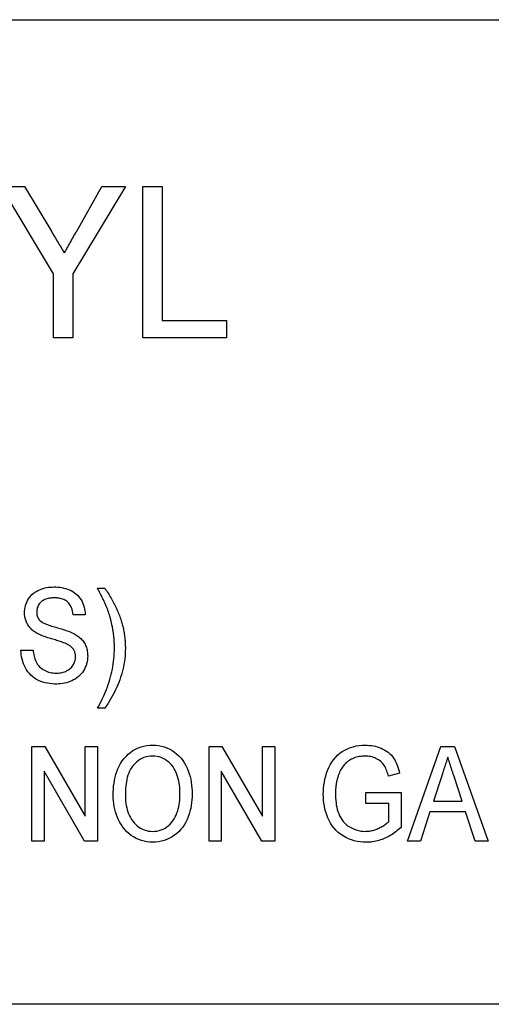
# Model space of a CAD drawing. Header units: millimetres. Extents: x 27 to 3747, y -9 to 417.
# Tile 11 of 14: x 329 to 341, y 360 to 386. Entities that reach past the tile are written whole.
import ezdxf

# ---------------------------------------------------------------- set-up
doc = ezdxf.new("R2010")
doc.units = ezdxf.units.MM
doc.layers.add('DETAIL', color=2, linetype='Continuous')

msp = doc.modelspace()

# ---------------------------------------------------------------- linework, layer by layer
at = {"layer": 'DETAIL'}
for p, q in [((275.17, 386.137), (377.681, 386.137)), ((329.507, 379.426), (328.122, 381.732)), ((328.122, 381.732), (328.739, 381.732)), ((328.739, 381.732), (329.461, 380.531)), ((331.404, 381.732), (330.019, 379.426)), ((330.12, 380.555), (330.787, 381.732)), ((330.787, 381.732), (331.404, 381.732)), ((331.866, 381.732), (332.378, 381.732)), ((331.866, 377.732), (331.866, 381.732)), ((332.378, 381.732), (332.378, 378.193)), ((329.507, 377.732), (329.507, 379.426)), ((330.019, 379.426), (330.019, 377.732)), ((332.378, 378.193), (334.071, 378.193)), ((334.071, 378.193), (334.071, 377.732)), ((330.019, 377.732), (329.507, 377.732)), ((334.071, 377.732), (331.866, 377.732)), ((330.667, 371.126), (330.859, 371.126)), ((330.346, 370.421), (330.026, 370.421)), ((328.648, 369.491), (328.968, 369.491)), ((330.859, 367.953), (330.667, 367.953)), ((328.936, 366.948), (329.275, 366.948)), ((328.936, 364.448), (328.936, 366.948)), ((329.275, 366.948), (330.346, 365.102)), ((330.346, 365.102), (330.346, 366.948)), ((330.346, 366.948), (330.667, 366.948)), ((330.667, 366.948), (330.667, 364.448)), ((333.616, 366.948), (333.954, 366.948)), ((333.616, 364.448), (333.616, 366.948)), ((333.954, 366.948), (335.026, 365.102)), ((335.026, 365.102), (335.026, 366.948)), ((335.026, 366.948), (335.346, 366.948)), ((335.346, 366.948), (335.346, 364.448)), ((338.851, 364.448), (339.734, 366.948)), ((339.734, 366.948), (340.094, 366.948)), ((340.094, 366.948), (340.976, 364.448)), ((330.328, 364.448), (329.257, 366.294)), ((329.257, 366.294), (329.257, 364.448)), ((335.008, 364.448), (333.936, 366.294)), ((333.936, 366.294), (333.936, 364.448)), ((338.643, 366.243), (338.349, 366.162)), ((339.763, 366.2), (339.538, 365.505)), ((340.29, 365.505), (340.078, 366.156)), ((337.75, 365.73), (338.68, 365.73)), ((337.75, 365.441), (337.75, 365.73)), ((338.68, 365.73), (338.68, 364.805)), ((338.359, 365.441), (337.75, 365.441)), ((338.359, 364.968), (338.359, 365.441)), ((339.538, 365.505), (340.29, 365.505)), ((339.443, 365.217), (339.193, 364.448)), ((340.384, 365.217), (339.443, 365.217)), ((340.635, 364.448), (340.384, 365.217)), ((329.257, 364.448), (328.936, 364.448)), ((330.667, 364.448), (330.328, 364.448)), ((333.936, 364.448), (333.616, 364.448)), ((335.346, 364.448), (335.008, 364.448)), ((339.193, 364.448), (338.851, 364.448)), ((340.976, 364.448), (340.635, 364.448)), ((377.681, 360.137), (275.17, 360.137))]:
    msp.add_line(p, q, dxfattribs=at)
at = {"layer": 'DETAIL', "flags": 128}
for points in [[(329.461, 380.531), (329.475, 380.508), (329.489, 380.485), (329.503, 380.461), (329.516, 380.438), (329.53, 380.415), (329.544, 380.392), (329.558, 380.369), (329.572, 380.346), (329.586, 380.323), (329.599, 380.3), (329.613, 380.277), (329.627, 380.254), (329.641, 380.231), (329.655, 380.208), (329.669, 380.185), (329.683, 380.162), (329.697, 380.138), (329.71, 380.115), (329.724, 380.092), (329.738, 380.069), (329.752, 380.046), (329.766, 380.023), (329.78, 380), (329.793, 379.977)], [(329.793, 379.977), (329.807, 380.001), (329.821, 380.025), (329.835, 380.049), (329.848, 380.073), (329.862, 380.097), (329.876, 380.121), (329.889, 380.145), (329.903, 380.169), (329.916, 380.194), (329.93, 380.218), (329.943, 380.242), (329.957, 380.266), (329.971, 380.29), (329.985, 380.314), (329.998, 380.338), (330.012, 380.362), (330.025, 380.386), (330.039, 380.41), (330.053, 380.434), (330.066, 380.458), (330.08, 380.482), (330.093, 380.506), (330.107, 380.531), (330.12, 380.555)], [(328.744, 370.473), (328.746, 370.522), (328.75, 370.57), (328.758, 370.618), (328.77, 370.665), (328.785, 370.711), (328.803, 370.756), (328.824, 370.799), (328.848, 370.841), (328.875, 370.882), (328.905, 370.919), (328.939, 370.955), (328.975, 370.987), (329.014, 371.016), (329.055, 371.042), (329.097, 371.065), (329.141, 371.085), (329.186, 371.103), (329.232, 371.118), (329.279, 371.131), (329.326, 371.141), (329.374, 371.149), (329.422, 371.154), (329.471, 371.156), (329.519, 371.158)], [(329.519, 371.158), (329.571, 371.157), (329.623, 371.154), (329.674, 371.149), (329.726, 371.141), (329.776, 371.13), (329.827, 371.117), (329.876, 371.101), (329.924, 371.082), (329.971, 371.06), (330.017, 371.034), (330.06, 371.006), (330.101, 370.974), (330.139, 370.939), (330.174, 370.901), (330.206, 370.86), (330.235, 370.816), (330.26, 370.771), (330.282, 370.724), (330.3, 370.675), (330.316, 370.626), (330.328, 370.575), (330.337, 370.524), (330.343, 370.473), (330.346, 370.421)], [(330.908, 370.631), (330.9, 370.652), (330.891, 370.673), (330.882, 370.694), (330.872, 370.715), (330.863, 370.736), (330.853, 370.757), (330.843, 370.778), (330.834, 370.799), (330.823, 370.819), (330.813, 370.84), (330.803, 370.86), (330.793, 370.881), (330.783, 370.902), (330.773, 370.922), (330.762, 370.943), (330.752, 370.963), (330.741, 370.983), (330.731, 371.004), (330.72, 371.024), (330.71, 371.045), (330.699, 371.065), (330.688, 371.085), (330.678, 371.106), (330.667, 371.126)], [(330.859, 371.126), (330.881, 371.094), (330.903, 371.061), (330.925, 371.029), (330.946, 370.996), (330.967, 370.963), (330.987, 370.93), (331.007, 370.896), (331.027, 370.862), (331.047, 370.829), (331.066, 370.794), (331.084, 370.76), (331.103, 370.725), (331.12, 370.691), (331.138, 370.656), (331.155, 370.62), (331.171, 370.585), (331.187, 370.549), (331.203, 370.513), (331.218, 370.477), (331.232, 370.441), (331.246, 370.405), (331.26, 370.368), (331.273, 370.331), (331.286, 370.294)], [(329.531, 370.87), (329.503, 370.869), (329.475, 370.868), (329.447, 370.866), (329.419, 370.863), (329.391, 370.859), (329.363, 370.853), (329.336, 370.847), (329.309, 370.839), (329.283, 370.829), (329.257, 370.817), (329.232, 370.803), (329.209, 370.788), (329.187, 370.77), (329.167, 370.751), (329.148, 370.73), (329.13, 370.708), (329.115, 370.684), (329.102, 370.66), (329.09, 370.634), (329.08, 370.607), (329.073, 370.58), (329.068, 370.553), (329.065, 370.525), (329.064, 370.496)], [(330.026, 370.421), (330.022, 370.452), (330.018, 370.483), (330.012, 370.514), (330.004, 370.544), (329.996, 370.574), (329.985, 370.604), (329.973, 370.633), (329.959, 370.661), (329.943, 370.688), (329.925, 370.713), (329.904, 370.738), (329.882, 370.76), (329.858, 370.78), (329.832, 370.798), (329.805, 370.813), (329.777, 370.827), (329.747, 370.838), (329.717, 370.847), (329.687, 370.854), (329.656, 370.86), (329.625, 370.865), (329.594, 370.867), (329.562, 370.869), (329.531, 370.87)], [(331.051, 370.155), (331.047, 370.176), (331.042, 370.196), (331.038, 370.216), (331.033, 370.236), (331.028, 370.256), (331.023, 370.277), (331.018, 370.297), (331.013, 370.317), (331.008, 370.337), (331.002, 370.357), (330.996, 370.376), (330.99, 370.396), (330.984, 370.416), (330.978, 370.436), (330.972, 370.456), (330.965, 370.475), (330.959, 370.495), (330.952, 370.514), (330.945, 370.534), (330.938, 370.553), (330.93, 370.573), (330.923, 370.592), (330.916, 370.611), (330.908, 370.631)], [(329.076, 369.933), (329.052, 369.947), (329.029, 369.962), (329.005, 369.977), (328.983, 369.993), (328.961, 370.011), (328.94, 370.029), (328.919, 370.048), (328.9, 370.068), (328.881, 370.088), (328.864, 370.11), (328.847, 370.132), (328.832, 370.156), (328.818, 370.18), (328.805, 370.204), (328.793, 370.23), (328.782, 370.255), (328.773, 370.282), (328.765, 370.308), (328.758, 370.335), (328.753, 370.363), (328.749, 370.39), (328.746, 370.418), (328.745, 370.446), (328.744, 370.473)], [(329.064, 370.496), (329.065, 370.486), (329.065, 370.476), (329.066, 370.466), (329.067, 370.457), (329.068, 370.447), (329.069, 370.437), (329.07, 370.427), (329.072, 370.417), (329.074, 370.407), (329.077, 370.397), (329.079, 370.388), (329.082, 370.378), (329.086, 370.369), (329.09, 370.359), (329.094, 370.35), (329.098, 370.341), (329.103, 370.332), (329.108, 370.324), (329.113, 370.315), (329.119, 370.307), (329.125, 370.299), (329.131, 370.291), (329.137, 370.283), (329.143, 370.276)], [(329.143, 370.276), (329.173, 370.25), (329.205, 370.228), (329.239, 370.209), (329.275, 370.192), (329.311, 370.177), (329.347, 370.163), (329.384, 370.149), (329.421, 370.136), (329.458, 370.125), (329.496, 370.113), (329.534, 370.103), (329.571, 370.092), (329.609, 370.081), (329.647, 370.07), (329.684, 370.059), (329.722, 370.048), (329.759, 370.037), (329.796, 370.024), (329.833, 370.012), (329.87, 369.999), (329.907, 369.986), (329.944, 369.971), (329.98, 369.956), (330.015, 369.94)], [(331.286, 370.294), (331.295, 370.264), (331.305, 370.233), (331.314, 370.203), (331.322, 370.172), (331.33, 370.141), (331.338, 370.11), (331.345, 370.079), (331.352, 370.048), (331.359, 370.017), (331.364, 369.985), (331.37, 369.954), (331.375, 369.922), (331.38, 369.891), (331.384, 369.859), (331.388, 369.827), (331.391, 369.796), (331.394, 369.764), (331.397, 369.732), (331.399, 369.7), (331.401, 369.669), (331.402, 369.637), (331.403, 369.605), (331.404, 369.573), (331.404, 369.541)], [(331.116, 369.539), (331.115, 369.565), (331.115, 369.591), (331.114, 369.617), (331.114, 369.643), (331.113, 369.669), (331.112, 369.695), (331.11, 369.72), (331.109, 369.746), (331.107, 369.772), (331.105, 369.798), (331.102, 369.823), (331.099, 369.849), (331.097, 369.875), (331.094, 369.901), (331.09, 369.926), (331.087, 369.952), (331.083, 369.977), (331.079, 370.003), (331.075, 370.028), (331.07, 370.054), (331.066, 370.079), (331.061, 370.105), (331.056, 370.13), (331.051, 370.155)], [(329.847, 369.656), (329.816, 369.67), (329.784, 369.682), (329.752, 369.694), (329.719, 369.705), (329.687, 369.716), (329.654, 369.726), (329.622, 369.737), (329.589, 369.747), (329.557, 369.757), (329.524, 369.766), (329.491, 369.776), (329.458, 369.786), (329.426, 369.796), (329.393, 369.806), (329.36, 369.817), (329.328, 369.827), (329.296, 369.838), (329.264, 369.85), (329.232, 369.862), (329.2, 369.875), (329.168, 369.888), (329.137, 369.902), (329.106, 369.917), (329.076, 369.933)], [(330.015, 369.94), (330.044, 369.926), (330.072, 369.91), (330.099, 369.894), (330.126, 369.876), (330.152, 369.858), (330.177, 369.838), (330.202, 369.818), (330.225, 369.797), (330.248, 369.774), (330.269, 369.75), (330.289, 369.725), (330.307, 369.699), (330.324, 369.672), (330.34, 369.644), (330.353, 369.615), (330.366, 369.586), (330.377, 369.556), (330.386, 369.525), (330.394, 369.494), (330.4, 369.463), (330.405, 369.431), (330.408, 369.399), (330.409, 369.368), (330.41, 369.336)], [(329.592, 368.594), (329.53, 368.595), (329.469, 368.598), (329.408, 368.605), (329.348, 368.614), (329.288, 368.626), (329.228, 368.643), (329.17, 368.662), (329.114, 368.686), (329.06, 368.715), (329.008, 368.747), (328.959, 368.784), (328.913, 368.825), (328.87, 368.869), (328.832, 368.917), (328.797, 368.967), (328.766, 369.02), (328.739, 369.075), (328.715, 369.132), (328.695, 369.19), (328.679, 369.249), (328.666, 369.309), (328.657, 369.369), (328.65, 369.43), (328.648, 369.491)], [(328.968, 369.491), (328.973, 369.452), (328.978, 369.412), (328.985, 369.372), (328.993, 369.333), (329.003, 369.294), (329.015, 369.256), (329.03, 369.218), (329.046, 369.181), (329.065, 369.146), (329.087, 369.112), (329.112, 369.081), (329.139, 369.051), (329.169, 369.024), (329.2, 369), (329.234, 368.977), (329.269, 368.957), (329.304, 368.939), (329.341, 368.923), (329.379, 368.91), (329.418, 368.9), (329.458, 368.892), (329.497, 368.887), (329.537, 368.884), (329.578, 368.882)], [(330.09, 369.319), (330.089, 369.337), (330.088, 369.355), (330.086, 369.374), (330.083, 369.392), (330.079, 369.41), (330.074, 369.428), (330.068, 369.445), (330.061, 369.462), (330.053, 369.479), (330.044, 369.495), (330.034, 369.511), (330.024, 369.526), (330.012, 369.54), (329.999, 369.554), (329.986, 369.567), (329.972, 369.579), (329.958, 369.59), (329.943, 369.601), (329.928, 369.612), (329.912, 369.622), (329.896, 369.631), (329.88, 369.64), (329.864, 369.648), (329.847, 369.656)], [(330.667, 367.953), (330.7, 368.014), (330.733, 368.075), (330.765, 368.137), (330.796, 368.199), (330.825, 368.262), (330.853, 368.326), (330.88, 368.39), (330.906, 368.454), (330.93, 368.519), (330.953, 368.585), (330.975, 368.651), (330.995, 368.717), (331.014, 368.784), (331.031, 368.851), (331.047, 368.919), (331.061, 368.987), (331.074, 369.055), (331.085, 369.124), (331.094, 369.193), (331.102, 369.262), (331.108, 369.331), (331.112, 369.401), (331.114, 369.47), (331.116, 369.539)], [(331.404, 369.541), (331.403, 369.47), (331.4, 369.399), (331.395, 369.328), (331.387, 369.257), (331.378, 369.187), (331.367, 369.117), (331.353, 369.047), (331.338, 368.977), (331.32, 368.909), (331.3, 368.84), (331.279, 368.773), (331.255, 368.706), (331.23, 368.639), (331.203, 368.573), (331.175, 368.508), (331.146, 368.443), (331.115, 368.379), (331.083, 368.316), (331.049, 368.253), (331.014, 368.191), (330.978, 368.13), (330.94, 368.07), (330.9, 368.011), (330.859, 367.953)], [(329.578, 368.882), (329.609, 368.883), (329.64, 368.885), (329.672, 368.888), (329.703, 368.893), (329.733, 368.899), (329.764, 368.907), (329.794, 368.917), (329.823, 368.928), (329.852, 368.941), (329.879, 368.956), (329.906, 368.972), (329.932, 368.99), (329.956, 369.011), (329.979, 369.032), (329.999, 369.056), (330.018, 369.082), (330.034, 369.108), (330.048, 369.136), (330.061, 369.165), (330.071, 369.195), (330.079, 369.225), (330.085, 369.256), (330.089, 369.287), (330.09, 369.319)], [(330.41, 369.336), (330.408, 369.284), (330.403, 369.233), (330.394, 369.182), (330.382, 369.132), (330.366, 369.083), (330.346, 369.036), (330.324, 368.989), (330.298, 368.945), (330.269, 368.902), (330.238, 368.861), (330.203, 368.824), (330.165, 368.789), (330.124, 368.757), (330.082, 368.727), (330.038, 368.701), (329.992, 368.678), (329.944, 368.657), (329.896, 368.64), (329.847, 368.625), (329.796, 368.614), (329.746, 368.605), (329.695, 368.599), (329.643, 368.596), (329.592, 368.594)], [(331.084, 365.665), (331.085, 365.743), (331.088, 365.822), (331.095, 365.9), (331.105, 365.978), (331.118, 366.056), (331.134, 366.133), (331.154, 366.209), (331.179, 366.284), (331.208, 366.357), (331.241, 366.428), (331.28, 366.497), (331.323, 366.562), (331.37, 366.625), (331.422, 366.684), (331.479, 366.739), (331.539, 366.79), (331.603, 366.835), (331.671, 366.874), (331.743, 366.908), (331.817, 366.934), (331.893, 366.955), (331.97, 366.969), (332.048, 366.977), (332.127, 366.98)], [(332.127, 366.98), (332.204, 366.977), (332.281, 366.969), (332.357, 366.954), (332.431, 366.933), (332.503, 366.906), (332.574, 366.874), (332.641, 366.836), (332.704, 366.792), (332.765, 366.744), (332.821, 366.691), (332.873, 366.633), (332.92, 366.572), (332.963, 366.508), (333.001, 366.441), (333.035, 366.371), (333.064, 366.3), (333.09, 366.227), (333.111, 366.153), (333.129, 366.078), (333.143, 366.002), (333.154, 365.925), (333.161, 365.848), (333.165, 365.771), (333.167, 365.694)], [(336.628, 365.686), (336.63, 365.766), (336.635, 365.846), (336.644, 365.925), (336.656, 366.005), (336.672, 366.083), (336.692, 366.161), (336.716, 366.237), (336.743, 366.312), (336.774, 366.386), (336.81, 366.458), (336.85, 366.527), (336.896, 366.593), (336.946, 366.655), (337.002, 366.713), (337.062, 366.765), (337.127, 366.812), (337.197, 366.852), (337.269, 366.887), (337.343, 366.917), (337.42, 366.94), (337.498, 366.958), (337.577, 366.97), (337.657, 366.977), (337.737, 366.98)], [(337.737, 366.98), (337.79, 366.978), (337.843, 366.975), (337.897, 366.969), (337.949, 366.961), (338.002, 366.95), (338.053, 366.936), (338.104, 366.92), (338.154, 366.9), (338.202, 366.878), (338.249, 366.852), (338.295, 366.824), (338.338, 366.793), (338.379, 366.759), (338.417, 366.721), (338.452, 366.681), (338.483, 366.637), (338.512, 366.592), (338.537, 366.545), (338.56, 366.497), (338.581, 366.448), (338.599, 366.397), (338.615, 366.346), (338.629, 366.295), (338.643, 366.243)], [(332.128, 366.691), (332.069, 366.689), (332.01, 366.681), (331.953, 366.668), (331.896, 366.65), (331.842, 366.627), (331.79, 366.599), (331.741, 366.566), (331.695, 366.529), (331.651, 366.489), (331.611, 366.446), (331.574, 366.399), (331.543, 366.349), (331.515, 366.297), (331.492, 366.242), (331.472, 366.187), (331.456, 366.13), (331.442, 366.072), (331.431, 366.014), (331.422, 365.956), (331.415, 365.897), (331.41, 365.838), (331.407, 365.779), (331.405, 365.72), (331.404, 365.661)], [(332.846, 365.696), (332.845, 365.754), (332.843, 365.811), (332.839, 365.868), (332.832, 365.925), (332.824, 365.981), (332.813, 366.038), (332.8, 366.093), (332.784, 366.149), (332.766, 366.203), (332.745, 366.256), (332.72, 366.308), (332.693, 366.358), (332.662, 366.406), (332.627, 366.452), (332.589, 366.494), (332.548, 366.534), (332.503, 366.57), (332.455, 366.601), (332.405, 366.629), (332.352, 366.651), (332.298, 366.669), (332.242, 366.682), (332.185, 366.689), (332.128, 366.691)], [(337.73, 366.691), (337.692, 366.69), (337.654, 366.688), (337.615, 366.685), (337.577, 366.68), (337.54, 366.672), (337.502, 366.663), (337.466, 366.652), (337.43, 366.639), (337.395, 366.623), (337.361, 366.606), (337.327, 366.586), (337.295, 366.565), (337.264, 366.543), (337.235, 366.518), (337.208, 366.491), (337.182, 366.463), (337.158, 366.433), (337.135, 366.402), (337.114, 366.37), (337.094, 366.337), (337.076, 366.303), (337.06, 366.269), (337.045, 366.233), (337.031, 366.198)], [(338.349, 366.162), (338.339, 366.198), (338.329, 366.234), (338.318, 366.269), (338.305, 366.304), (338.291, 366.339), (338.276, 366.373), (338.26, 366.406), (338.241, 366.438), (338.221, 366.469), (338.197, 366.498), (338.172, 366.526), (338.145, 366.551), (338.115, 366.574), (338.085, 366.595), (338.052, 366.613), (338.019, 366.63), (337.985, 366.645), (337.95, 366.658), (337.914, 366.668), (337.878, 366.677), (337.841, 366.683), (337.804, 366.688), (337.767, 366.69), (337.73, 366.691)], [(339.914, 366.659), (339.907, 366.64), (339.901, 366.621), (339.895, 366.602), (339.888, 366.583), (339.882, 366.564), (339.876, 366.544), (339.87, 366.525), (339.863, 366.506), (339.857, 366.487), (339.851, 366.468), (339.845, 366.449), (339.838, 366.43), (339.832, 366.41), (339.826, 366.391), (339.82, 366.372), (339.813, 366.353), (339.807, 366.334), (339.801, 366.315), (339.795, 366.295), (339.788, 366.276), (339.782, 366.257), (339.776, 366.238), (339.77, 366.219), (339.763, 366.2)], [(340.078, 366.156), (340.071, 366.177), (340.064, 366.198), (340.057, 366.219), (340.051, 366.24), (340.044, 366.261), (340.037, 366.282), (340.03, 366.303), (340.023, 366.324), (340.016, 366.345), (340.01, 366.366), (340.003, 366.387), (339.996, 366.408), (339.989, 366.429), (339.982, 366.449), (339.975, 366.471), (339.968, 366.492), (339.962, 366.513), (339.955, 366.534), (339.948, 366.554), (339.941, 366.575), (339.934, 366.596), (339.927, 366.617), (339.92, 366.638), (339.914, 366.659)], [(337.031, 366.198), (337.024, 366.177), (337.018, 366.157), (337.011, 366.137), (337.005, 366.117), (336.999, 366.097), (336.994, 366.076), (336.989, 366.056), (336.984, 366.035), (336.98, 366.014), (336.976, 365.993), (336.972, 365.973), (336.968, 365.952), (336.965, 365.931), (336.962, 365.91), (336.96, 365.889), (336.957, 365.868), (336.955, 365.847), (336.954, 365.826), (336.952, 365.805), (336.951, 365.783), (336.95, 365.762), (336.95, 365.741), (336.949, 365.72), (336.949, 365.699)], [(332.125, 364.416), (332.05, 364.418), (331.974, 364.426), (331.9, 364.441), (331.827, 364.46), (331.756, 364.486), (331.687, 364.518), (331.621, 364.555), (331.558, 364.597), (331.499, 364.644), (331.443, 364.695), (331.391, 364.75), (331.344, 364.809), (331.3, 364.872), (331.261, 364.937), (331.227, 365.004), (331.197, 365.074), (331.17, 365.144), (331.147, 365.216), (331.127, 365.29), (331.111, 365.364), (331.099, 365.438), (331.091, 365.514), (331.085, 365.589), (331.084, 365.665)], [(331.404, 365.661), (331.405, 365.605), (331.407, 365.549), (331.412, 365.494), (331.419, 365.438), (331.428, 365.383), (331.439, 365.328), (331.452, 365.274), (331.469, 365.221), (331.488, 365.168), (331.511, 365.118), (331.537, 365.068), (331.566, 365.02), (331.598, 364.975), (331.633, 364.931), (331.672, 364.891), (331.713, 364.853), (331.757, 364.819), (331.804, 364.788), (331.853, 364.762), (331.904, 364.741), (331.958, 364.725), (332.012, 364.713), (332.068, 364.707), (332.124, 364.704)], [(332.124, 364.704), (332.181, 364.707), (332.238, 364.713), (332.294, 364.725), (332.349, 364.742), (332.402, 364.764), (332.452, 364.792), (332.5, 364.823), (332.545, 364.859), (332.587, 364.898), (332.625, 364.941), (332.661, 364.986), (332.693, 365.034), (332.721, 365.084), (332.746, 365.135), (332.767, 365.189), (332.786, 365.243), (332.801, 365.298), (332.815, 365.354), (332.825, 365.41), (332.833, 365.467), (332.839, 365.524), (332.843, 365.582), (332.845, 365.639), (332.846, 365.696)], [(333.167, 365.694), (333.165, 365.617), (333.161, 365.54), (333.153, 365.463), (333.142, 365.387), (333.128, 365.311), (333.11, 365.236), (333.088, 365.163), (333.063, 365.09), (333.033, 365.019), (332.999, 364.95), (332.961, 364.883), (332.919, 364.818), (332.871, 364.758), (332.82, 364.701), (332.763, 364.649), (332.702, 364.601), (332.638, 364.559), (332.571, 364.522), (332.501, 364.49), (332.428, 364.463), (332.354, 364.442), (332.279, 364.427), (332.202, 364.419), (332.125, 364.416)], [(337.761, 364.416), (337.681, 364.418), (337.602, 364.426), (337.523, 364.438), (337.445, 364.456), (337.369, 364.479), (337.294, 364.508), (337.222, 364.543), (337.152, 364.582), (337.086, 364.626), (337.023, 364.675), (336.965, 364.73), (336.912, 364.789), (336.863, 364.853), (336.82, 364.92), (336.781, 364.99), (336.748, 365.062), (336.719, 365.137), (336.694, 365.213), (336.673, 365.29), (336.657, 365.368), (336.644, 365.447), (336.635, 365.526), (336.63, 365.606), (336.628, 365.686)], [(336.949, 365.699), (336.95, 365.639), (336.952, 365.579), (336.957, 365.52), (336.964, 365.461), (336.972, 365.402), (336.984, 365.343), (336.998, 365.285), (337.015, 365.228), (337.036, 365.172), (337.06, 365.117), (337.088, 365.065), (337.119, 365.014), (337.155, 364.966), (337.194, 364.921), (337.238, 364.88), (337.285, 364.844), (337.335, 364.812), (337.388, 364.784), (337.443, 364.76), (337.499, 364.74), (337.557, 364.724), (337.615, 364.713), (337.675, 364.707), (337.734, 364.704)], [(337.734, 364.704), (337.763, 364.705), (337.792, 364.706), (337.821, 364.709), (337.85, 364.712), (337.878, 364.717), (337.906, 364.723), (337.935, 364.73), (337.963, 364.737), (337.99, 364.746), (338.017, 364.756), (338.044, 364.766), (338.071, 364.778), (338.097, 364.79), (338.123, 364.803), (338.149, 364.816), (338.174, 364.83), (338.199, 364.844), (338.224, 364.86), (338.248, 364.875), (338.272, 364.892), (338.295, 364.909), (338.317, 364.928), (338.338, 364.948), (338.359, 364.968)], [(338.68, 364.805), (338.647, 364.777), (338.615, 364.75), (338.582, 364.723), (338.548, 364.697), (338.514, 364.672), (338.479, 364.648), (338.443, 364.624), (338.407, 364.602), (338.37, 364.581), (338.333, 364.56), (338.295, 364.541), (338.256, 364.523), (338.217, 364.507), (338.178, 364.491), (338.137, 364.477), (338.097, 364.464), (338.056, 364.453), (338.014, 364.443), (337.973, 364.435), (337.931, 364.428), (337.889, 364.422), (337.846, 364.419), (337.804, 364.417), (337.761, 364.416)]]:
    msp.add_lwpolyline(points, dxfattribs=at)

doc.saveas('drawing.dxf')
